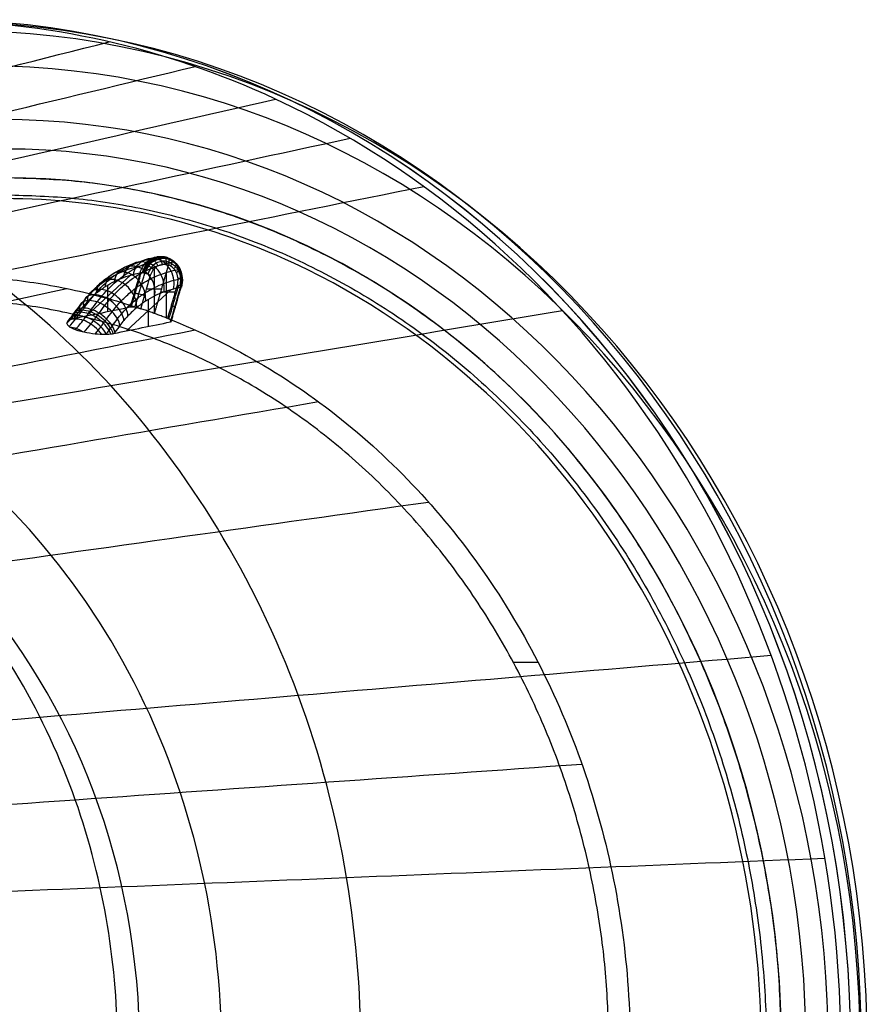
# Model space of a CAD drawing. Header units: millimetres. Extents: x 2083 to 2554, y -1671 to -6.
# Tile 256 of 256: x 2500 to 2554, y -69 to -6. Entities that reach past the tile are written whole.
import ezdxf

# ---------------------------------------------------------------- set-up
doc = ezdxf.new("R2010")
doc.units = ezdxf.units.MM
doc.header["$MEASUREMENT"] = 0
for name, color, linetype, true_color in [('Default', 7, 'Continuous', 0x000000), ('Inner Shade', 7, 'Continuous', 0x000000), ('Shade', 7, 'Continuous', 0x000000)]:
    doc.layers.add(name, color=color, linetype=linetype, true_color=true_color)

# ---------------------------------------------------------------- blocks, each defined once
blk = doc.blocks.new('BREP_1-415')
at = {"layer": 'Default'}
for p, q in [((2508.561, -24.804, 1564.03), (2508.561, -22.009, 1564.03)), ((2509.304, -25.152, 1564.408), (2509.304, -22.237, 1564.408)), ((2504.243, -25.04, 1568.862), (2507.039, -22.443, 1565.234)), ((2505.611, -24.761, 1566.377), (2505.611, -23.061, 1567.593)), ((2506.785, -25.967, 1570.158), (2509.58, -23.37, 1566.53)), ((2508.059, -23.298, 1563.774), (2508.997, -23.298, 1564.252)), ((2508.941, -23.493, 1564.223), (2509.88, -23.493, 1564.701)), ((2508.153, -23.989, 1568.889), (2508.153, -25.688, 1567.673)), ((2531.246, -46.92, 1575.588), (2532.809, -46.92, 1576.385))]:
    blk.add_line(p, q, dxfattribs=at)
at = {"layer": 'Default', "extrusion": (-0.45399, 7.68117e-13, 0.891007)}
blk.add_arc((71.367, 2930.07, 309.063), 41.772, 90, 270, dxfattribs=at)
at = {"layer": 'Default'}
for points, knots in [([(2503.016, -25.491, 1571.965), (2503.075, -25.42, 1571.9), (2503.19, -25.278, 1571.776), (2503.362, -25.057, 1571.596), (2503.507, -24.865, 1571.449), (2503.627, -24.704, 1571.329), (2503.8, -24.468, 1571.158), (2504.043, -24.141, 1570.916), (2504.36, -23.748, 1570.574), (2504.774, -23.283, 1570.095), (2505.306, -22.786, 1569.407), (2505.94, -22.327, 1568.491), (2506.558, -21.981, 1567.525), (2507.187, -21.714, 1566.482), (2507.767, -21.534, 1565.472), (2508.142, -21.45, 1564.796), (2508.304, -21.419, 1564.501)], [2.002168, 2.002168, 2.002168, 2.002168, 2.382028, 2.735145, 3.088262, 3.285348, 3.482435, 4.11083, 4.591875, 5.07292, 6.126258, 7.179596, 8.302774, 9.425952, 10.687189, 11.663723, 11.663723, 11.663723, 11.663723]), ([(2503.165, -25.699, 1572.702), (2503.297, -25.555, 1572.546), (2503.494, -25.319, 1572.327), (2503.751, -24.989, 1572.059), (2503.893, -24.802, 1571.915), (2504.01, -24.644, 1571.798), (2504.183, -24.409, 1571.627), (2504.431, -24.073, 1571.379), (2504.762, -23.664, 1571.023), (2505.195, -23.178, 1570.522), (2505.749, -22.66, 1569.805), (2506.404, -22.186, 1568.858), (2507.038, -21.832, 1567.868), (2507.68, -21.559, 1566.804), (2508.273, -21.375, 1565.772), (2508.656, -21.29, 1565.081), (2508.823, -21.258, 1564.776)], [1.422684, 1.422684, 1.422684, 1.422684, 2.382028, 2.735145, 3.088262, 3.285348, 3.482435, 4.11083, 4.591875, 5.07292, 6.126258, 7.179596, 8.302774, 9.425952, 10.687189, 11.685563, 11.685563, 11.685563, 11.685563]), ([(2503.538, -25.884, 1573.116), (2503.705, -25.712, 1572.911), (2503.903, -25.476, 1572.692), (2504.303, -24.966, 1572.272), (2504.5, -24.692, 1572.082), (2505.001, -24.024, 1571.576), (2505.29, -23.669, 1571.264), (2505.86, -23.071, 1570.573), (2506.143, -22.819, 1570.197), (2506.959, -22.191, 1569.045), (2507.464, -21.926, 1568.244), (2508.423, -21.535, 1566.641), (2508.878, -21.411, 1565.836), (2509.319, -21.328, 1565.03)], [0, 0, 0, 0, 0.125, 0.125, 0.25, 0.25, 0.375, 0.375, 0.5, 0.5, 0.75, 0.75, 1, 1, 1, 1]), ([(2504.1, -26.04, 1573.179), (2504.233, -25.896, 1573.023), (2504.43, -25.66, 1572.804), (2504.687, -25.331, 1572.536), (2504.829, -25.143, 1572.392), (2504.946, -24.985, 1572.275), (2505.119, -24.75, 1572.104), (2505.367, -24.415, 1571.856), (2505.698, -24.005, 1571.5), (2506.131, -23.519, 1570.999), (2506.685, -23.001, 1570.282), (2507.34, -22.527, 1569.335), (2507.974, -22.173, 1568.345), (2508.615, -21.9, 1567.281), (2509.208, -21.716, 1566.249), (2509.591, -21.631, 1565.558), (2509.759, -21.599, 1565.253)], [1.422625, 1.422625, 1.422625, 1.422625, 2.382028, 2.735145, 3.088262, 3.285348, 3.482435, 4.11083, 4.591875, 5.07292, 6.126258, 7.179596, 8.302774, 9.425952, 10.68719, 11.685551, 11.685551, 11.685551, 11.685551]), ([(2506.594, -22.59, 1566.001), (2506.626, -22.425, 1566.056), (2506.75, -22.089, 1566.203), (2507.138, -21.697, 1566.517), (2507.652, -21.542, 1566.855), (2507.988, -21.6, 1567.04), (2508.137, -21.655, 1567.116)], [-0.000029, -0.000029, -0.000029, -0.000029, 0.589047, 1.178096, 1.767145, 2.356307, 2.356307, 2.356307, 2.356307]), ([(2507.216, -22.394, 1564.921), (2507.253, -22.227, 1564.967), (2507.389, -21.887, 1565.093), (2507.793, -21.49, 1565.38), (2508.318, -21.332, 1565.699), (2508.655, -21.389, 1565.881), (2508.805, -21.444, 1565.957)], [-0.000011, -0.000011, -0.000011, -0.000011, 0.589047, 1.178096, 1.767145, 2.356244, 2.356244, 2.356244, 2.356244]), ([(2507.656, -22.294, 1564.129), (2507.758, -21.92, 1564.196), (2507.996, -21.599, 1564.331), (2508.458, -21.33, 1564.581), (2508.628, -21.275, 1564.671), (2508.975, -21.244, 1564.854), (2509.152, -21.268, 1564.945), (2509.319, -21.328, 1565.03)], [0, 0, 0, 0, 0.5, 0.5, 0.75, 0.75, 1, 1, 1, 1]), ([(2509.403, -21.348, 1564.852), (2509.331, -21.322, 1564.816), (2509.134, -21.27, 1564.715), (2508.793, -21.272, 1564.538), (2508.379, -21.421, 1564.32), (2507.991, -21.762, 1564.11), (2507.821, -22.112, 1564.013), (2507.769, -22.304, 1563.981)], [0, 0, 0, 0, 0.172029, 0.458479, 0.770005, 1.158989, 1.573872, 1.573872, 1.573872, 1.573872]), ([(2509.436, -21.388, 1564.759), (2509.366, -21.363, 1564.723), (2509.174, -21.313, 1564.625), (2508.844, -21.316, 1564.454), (2508.441, -21.46, 1564.243), (2508.064, -21.793, 1564.043), (2507.899, -22.132, 1563.951), (2507.849, -22.319, 1563.921)], [0, 0, 0, 0, 0.172029, 0.458479, 0.770005, 1.158989, 1.573872, 1.573872, 1.573872, 1.573872]), ([(2507.92, -21.759, 1564.286), (2507.946, -21.757, 1564.232), (2507.999, -21.766, 1564.149), (2508.096, -21.806, 1564.057), (2508.206, -21.864, 1563.986), (2508.352, -21.964, 1563.948), (2508.449, -22.051, 1563.973), (2508.49, -22.091, 1563.993)], [-0.00001, -0.00001, -0.00001, -0.00001, 0.249937, 0.374948, 0.499958, 0.749979, 1.001268, 1.001268, 1.001268, 1.001268]), ([(2509.458, -21.45, 1564.67), (2509.391, -21.426, 1564.636), (2509.209, -21.378, 1564.543), (2508.893, -21.38, 1564.38), (2508.507, -21.519, 1564.18), (2508.147, -21.836, 1563.991), (2507.989, -22.16, 1563.905), (2507.94, -22.339, 1563.878)], [0, 0, 0, 0, 0.172029, 0.458479, 0.770005, 1.158989, 1.573873, 1.573873, 1.573873, 1.573873]), ([(2509.466, -21.618, 1564.535), (2509.408, -21.596, 1564.505), (2509.249, -21.555, 1564.424), (2508.973, -21.557, 1564.283), (2508.636, -21.677, 1564.11), (2508.319, -21.952, 1563.947), (2508.178, -22.235, 1563.874), (2508.135, -22.391, 1563.852)], [0, 0, 0, 0, 0.172029, 0.458479, 0.770005, 1.158989, 1.573873, 1.573873, 1.573873, 1.573873]), ([(2509.136, -23.517, 1567.296), (2509.169, -23.352, 1567.351), (2509.183, -22.976, 1567.443), (2508.989, -22.372, 1567.461), (2508.599, -21.887, 1567.337), (2508.287, -21.709, 1567.192), (2508.137, -21.655, 1567.116)], [-0.000032, -0.000032, -0.000032, -0.000032, 0.589047, 1.178096, 1.767145, 2.356082, 2.356082, 2.356082, 2.356082]), ([(2508.324, -21.408, 1564.508), (2508.35, -21.405, 1564.453), (2508.399, -21.414, 1564.366), (2508.481, -21.467, 1564.262), (2508.569, -21.545, 1564.176), (2508.676, -21.682, 1564.114), (2508.739, -21.801, 1564.12), (2508.763, -21.856, 1564.132)], [0.000014, 0.000014, 0.000014, 0.000014, 0.249937, 0.374948, 0.499958, 0.749979, 1.000066, 1.000066, 1.000066, 1.000066]), ([(2508.716, -21.271, 1564.717), (2508.743, -21.266, 1564.663), (2508.79, -21.274, 1564.573), (2508.858, -21.332, 1564.459), (2508.923, -21.418, 1564.359), (2508.991, -21.571, 1564.275), (2509.019, -21.703, 1564.263), (2509.027, -21.764, 1564.267)], [0.000032, 0.000032, 0.000032, 0.000032, 0.249937, 0.374948, 0.499958, 0.749979, 1.00125, 1.00125, 1.00125, 1.00125]), ([(2509.758, -23.321, 1566.217), (2509.796, -23.154, 1566.262), (2509.822, -22.775, 1566.333), (2509.644, -22.166, 1566.323), (2509.265, -21.677, 1566.182), (2508.955, -21.498, 1566.033), (2508.805, -21.444, 1565.957)], [-0.000036, -0.000036, -0.000036, -0.000036, 0.589047, 1.178096, 1.767145, 2.356145, 2.356145, 2.356145, 2.356145]), ([(2509.096, -21.27, 1564.916), (2509.124, -21.264, 1564.861), (2509.169, -21.272, 1564.77), (2509.223, -21.329, 1564.648), (2509.266, -21.415, 1564.535), (2509.295, -21.569, 1564.43), (2509.289, -21.703, 1564.4), (2509.281, -21.764, 1564.397)], [0.000049, 0.000049, 0.000049, 0.000049, 0.249937, 0.374948, 0.499958, 0.749979, 1.001598, 1.001598, 1.001598, 1.001598]), ([(2509.319, -21.328, 1565.03), (2509.349, -21.323, 1564.976), (2509.393, -21.33, 1564.884), (2509.437, -21.385, 1564.758), (2509.468, -21.468, 1564.638), (2509.474, -21.615, 1564.521), (2509.448, -21.743, 1564.481), (2509.431, -21.802, 1564.473)], [-1, -1, -1, -1, -0.750108, -0.62509, -0.500072, -0.250036, 0, 0, 0, 0]), ([(2509.319, -21.328, 1565.03), (2509.486, -21.389, 1565.115), (2509.642, -21.487, 1565.193), (2509.911, -21.743, 1565.325), (2510.023, -21.901, 1565.378), (2510.185, -22.251, 1565.451), (2510.235, -22.444, 1565.471), (2510.268, -22.836, 1565.475), (2510.249, -23.034, 1565.458), (2510.198, -23.221, 1565.425)], [0, 0, 0, 0, 0.25, 0.25, 0.5, 0.5, 0.75, 0.75, 1, 1, 1, 1]), ([(2509.403, -21.348, 1564.852), (2509.475, -21.374, 1564.889), (2509.661, -21.463, 1564.983), (2509.938, -21.69, 1565.121), (2510.201, -22.085, 1565.248), (2510.345, -22.62, 1565.309), (2510.307, -23.018, 1565.279), (2510.252, -23.21, 1565.246)], [0, 0, 0, 0, 0.172029, 0.458479, 0.770005, 1.158989, 1.573894, 1.573894, 1.573894, 1.573894]), ([(2509.436, -21.388, 1564.759), (2509.505, -21.414, 1564.794), (2509.686, -21.5, 1564.886), (2509.955, -21.721, 1565.02), (2510.209, -22.105, 1565.144), (2510.346, -22.625, 1565.205), (2510.308, -23.01, 1565.178), (2510.253, -23.196, 1565.146)], [0, 0, 0, 0, 0.172029, 0.458479, 0.770005, 1.158989, 1.57389, 1.57389, 1.57389, 1.57389]), ([(2509.458, -21.45, 1564.67), (2509.525, -21.474, 1564.704), (2509.698, -21.556, 1564.792), (2509.953, -21.767, 1564.921), (2510.195, -22.134, 1565.04), (2510.325, -22.631, 1565.101), (2510.287, -22.999, 1565.076), (2510.234, -23.175, 1565.047)], [0, 0, 0, 0, 0.172029, 0.458479, 0.770005, 1.158989, 1.573887, 1.573887, 1.573887, 1.573887]), ([(2509.466, -21.618, 1564.535), (2509.524, -21.639, 1564.564), (2509.675, -21.71, 1564.641), (2509.897, -21.894, 1564.754), (2510.108, -22.213, 1564.86), (2510.221, -22.646, 1564.916), (2510.187, -22.968, 1564.898), (2510.141, -23.123, 1564.874)], [0, 0, 0, 0, 0.172029, 0.458479, 0.770005, 1.158989, 1.57388, 1.57388, 1.57388, 1.57388]), ([(2509.531, -21.429, 1565.137), (2509.561, -21.424, 1565.084), (2509.604, -21.431, 1564.991), (2509.64, -21.482, 1564.861), (2509.659, -21.558, 1564.735), (2509.643, -21.696, 1564.607), (2509.597, -21.815, 1564.557), (2509.571, -21.87, 1564.544)], [0.000039, 0.000039, 0.000039, 0.000039, 0.249937, 0.374948, 0.499958, 0.749979, 1.001551, 1.001551, 1.001551, 1.001551]), ([(2509.841, -21.681, 1565.291), (2509.872, -21.677, 1565.238), (2509.913, -21.684, 1565.145), (2509.936, -21.725, 1565.009), (2509.936, -21.787, 1564.875), (2509.888, -21.898, 1564.732), (2509.815, -21.994, 1564.668), (2509.777, -22.038, 1564.649)], [0.000006, 0.000006, 0.000006, 0.000006, 0.249937, 0.374948, 0.499958, 0.749979, 1.001217, 1.001217, 1.001217, 1.001217]), ([(2503.125, -25.318, 1571.1), (2503.131, -25.31, 1571.094), (2503.196, -25.226, 1571.028), (2503.293, -25.098, 1570.929), (2503.417, -24.931, 1570.805), (2503.59, -24.695, 1570.634), (2503.824, -24.381, 1570.401), (2504.121, -24.012, 1570.08), (2504.507, -23.579, 1569.634), (2505.003, -23.115, 1568.991), (2505.606, -22.678, 1568.122), (2506.2, -22.346, 1567.193), (2506.811, -22.086, 1566.181), (2507.372, -21.911, 1565.204), (2507.735, -21.83, 1564.551), (2507.889, -21.8, 1564.27)], [2.698173, 2.698173, 2.698173, 2.698173, 2.735145, 3.088262, 3.285348, 3.482435, 4.11083, 4.591875, 5.07292, 6.126258, 7.179596, 8.302774, 9.425952, 10.687189, 11.633144, 11.633144, 11.633144, 11.633144]), ([(2503.448, -25.201, 1570.307), (2503.468, -25.175, 1570.287), (2503.594, -25.002, 1570.162), (2503.804, -24.72, 1569.953), (2504.08, -24.378, 1569.656), (2504.434, -23.981, 1569.245), (2504.893, -23.551, 1568.651), (2505.461, -23.139, 1567.832), (2506.029, -22.82, 1566.944), (2506.619, -22.569, 1565.966), (2507.161, -22.401, 1565.024), (2507.51, -22.322, 1564.395), (2507.656, -22.294, 1564.129)], [-1, -1, -1, -1, -0.985885, -0.909553, -0.85112, -0.792687, -0.664736, -0.536785, -0.400351, -0.263917, -0.110712, 0, 0, 0, 0]), ([(2504.814, -26.147, 1572.881), (2504.873, -26.075, 1572.816), (2504.988, -25.933, 1572.692), (2505.16, -25.712, 1572.512), (2505.305, -25.521, 1572.365), (2505.425, -25.359, 1572.245), (2505.598, -25.124, 1572.074), (2505.84, -24.797, 1571.832), (2506.158, -24.403, 1571.49), (2506.572, -23.939, 1571.011), (2507.103, -23.442, 1570.323), (2507.737, -22.983, 1569.407), (2508.356, -22.637, 1568.441), (2508.985, -22.37, 1567.397), (2509.565, -22.189, 1566.388), (2509.94, -22.106, 1565.712), (2510.101, -22.075, 1565.417)], [2.002289, 2.002289, 2.002289, 2.002289, 2.382028, 2.735145, 3.088262, 3.285348, 3.482435, 4.11083, 4.591875, 5.07292, 6.126258, 7.179596, 8.302774, 9.425952, 10.68719, 11.663691, 11.663691, 11.663691, 11.663691]), ([(2505.447, -23.164, 1567.842), (2505.464, -23.006, 1567.921), (2505.555, -22.687, 1568.12), (2505.898, -22.318, 1568.507), (2506.383, -22.178, 1568.891), (2506.713, -22.239, 1569.084), (2506.863, -22.293, 1569.161)], [-0.000061, -0.000061, -0.000061, -0.000061, 0.589047, 1.178096, 1.767145, 2.356417, 2.356417, 2.356417, 2.356417]), ([(2506.027, -22.834, 1566.939), (2506.053, -22.672, 1567.004), (2506.163, -22.342, 1567.174), (2506.531, -21.959, 1567.521), (2507.033, -21.808, 1567.879), (2507.366, -21.868, 1568.067), (2507.516, -21.922, 1568.144)], [-0.000045, -0.000045, -0.000045, -0.000045, 0.589047, 1.178096, 1.767145, 2.356362, 2.356362, 2.356362, 2.356362]), ([(2507.989, -24.091, 1569.137), (2508.006, -23.933, 1569.216), (2507.989, -23.574, 1569.36), (2507.749, -22.993, 1569.45), (2507.33, -22.523, 1569.373), (2507.012, -22.348, 1569.237), (2506.863, -22.293, 1569.161)], [-0.000025, -0.000025, -0.000025, -0.000025, 0.589047, 1.178096, 1.767145, 2.355972, 2.355972, 2.355972, 2.355972]), ([(2508.569, -23.762, 1568.234), (2508.595, -23.599, 1568.3), (2508.596, -23.229, 1568.414), (2508.383, -22.634, 1568.464), (2507.98, -22.154, 1568.361), (2507.666, -21.977, 1568.22), (2507.516, -21.922, 1568.144)], [-0.000029, -0.000029, -0.000029, -0.000029, 0.589047, 1.178096, 1.767145, 2.356027, 2.356027, 2.356027, 2.356027]), ([(2508.304, -22.447, 1563.9), (2508.2, -22.41, 1563.852), (2508.065, -22.368, 1563.833), (2507.818, -22.31, 1563.921), (2507.711, -22.293, 1564.021), (2507.656, -22.294, 1564.129)], [-1, -1, -1, -1, -0.5, -0.5, 0, 0, 0, 0]), ([(2510.093, -22.054, 1565.41), (2510.124, -22.052, 1565.357), (2510.161, -22.057, 1565.264), (2510.174, -22.084, 1565.125), (2510.158, -22.124, 1564.986), (2510.085, -22.196, 1564.831), (2509.99, -22.258, 1564.758), (2509.942, -22.286, 1564.733)], [-0.000031, -0.000031, -0.000031, -0.000031, 0.249937, 0.374948, 0.499958, 0.749979, 1.000066, 1.000066, 1.000066, 1.000066]), ([(2504.893, -23.571, 1568.639), (2504.899, -23.422, 1568.733), (2504.966, -23.12, 1568.966), (2505.275, -22.776, 1569.401), (2505.739, -22.651, 1569.816), (2506.065, -22.715, 1570.015), (2506.215, -22.77, 1570.092)], [-0.000077, -0.000077, -0.000077, -0.000077, 0.589047, 1.178096, 1.767145, 2.356469, 2.356469, 2.356469, 2.356469]), ([(2505.489, -26.18, 1572.304), (2505.495, -26.172, 1572.298), (2505.56, -26.088, 1572.232), (2505.657, -25.96, 1572.133), (2505.78, -25.793, 1572.01), (2505.954, -25.557, 1571.838), (2506.187, -25.243, 1571.605), (2506.485, -24.874, 1571.285), (2506.87, -24.441, 1570.839), (2507.367, -23.977, 1570.196), (2507.969, -23.54, 1569.326), (2508.564, -23.208, 1568.398), (2509.174, -22.948, 1567.385), (2509.736, -22.773, 1566.408), (2510.098, -22.692, 1565.755), (2510.252, -22.662, 1565.474)], [2.69897, 2.69897, 2.69897, 2.69897, 2.735145, 3.088262, 3.285348, 3.482435, 4.11083, 4.591875, 5.07292, 6.126258, 7.179596, 8.302774, 9.425952, 10.68719, 11.633091, 11.633091, 11.633091, 11.633091]), ([(2507.435, -24.498, 1569.934), (2507.441, -24.349, 1570.029), (2507.399, -24.007, 1570.206), (2507.126, -23.451, 1570.344), (2506.686, -22.997, 1570.298), (2506.365, -22.825, 1570.168), (2506.215, -22.77, 1570.092)], [-0.000022, -0.000022, -0.000022, -0.000022, 0.589047, 1.178096, 1.767145, 2.35592, 2.35592, 2.35592, 2.35592]), ([(2510.248, -22.608, 1565.472), (2510.278, -22.608, 1565.42), (2510.311, -22.609, 1565.327), (2510.314, -22.615, 1565.187), (2510.288, -22.623, 1565.047), (2510.2, -22.638, 1564.89), (2510.094, -22.651, 1564.811), (2510.041, -22.656, 1564.784)], [-0.000077, -0.000077, -0.000077, -0.000077, 0.249937, 0.374948, 0.499958, 0.749979, 0.999938, 0.999938, 0.999938, 0.999938]), ([(2504.081, -24.383, 1569.651), (2504.065, -24.255, 1569.773), (2504.087, -23.999, 1570.062), (2504.332, -23.719, 1570.577), (2504.755, -23.636, 1571.043), (2505.073, -23.708, 1571.252), (2505.223, -23.762, 1571.328)], [-0.000099, -0.000099, -0.000099, -0.000099, 0.589047, 1.178096, 1.767145, 2.356545, 2.356545, 2.356545, 2.356545]), ([(2504.334, -24.098, 1569.358), (2504.326, -23.963, 1569.471), (2504.362, -23.69, 1569.743), (2504.628, -23.387, 1570.233), (2505.065, -23.288, 1570.684), (2505.385, -23.357, 1570.89), (2505.535, -23.412, 1570.966)], [-0.000092, -0.000092, -0.000092, -0.000092, 0.589047, 1.178096, 1.767145, 2.356522, 2.356522, 2.356522, 2.356522]), ([(2506.876, -25.025, 1570.653), (2506.868, -24.89, 1570.766), (2506.796, -24.577, 1570.983), (2506.48, -24.062, 1571.177), (2506.011, -23.634, 1571.166), (2505.685, -23.466, 1571.042), (2505.535, -23.412, 1570.966)], [-0.000019, -0.000019, -0.000019, -0.000019, 0.589047, 1.178096, 1.767145, 2.355868, 2.355868, 2.355868, 2.355868]), ([(2510.198, -23.221, 1565.425), (2510.053, -23.249, 1565.69), (2509.703, -23.328, 1566.32), (2509.162, -23.496, 1567.261), (2508.571, -23.747, 1568.24), (2508.003, -24.066, 1569.127), (2507.435, -24.478, 1569.946), (2506.976, -24.907, 1570.54), (2506.621, -25.305, 1570.95), (2506.345, -25.647, 1571.248), (2506.136, -25.929, 1571.457), (2506.009, -26.101, 1571.582), (2505.989, -26.128, 1571.602)], [-1, -1, -1, -1, -0.8892931, -0.7360855, -0.5996485, -0.4632116, -0.3352583, -0.207305, -0.1488706, -0.0904361, -0.0141023, -0.0000076, -0.0000076, -0.0000076, -0.0000076]), ([(2507.284, -23.574, 1563.94), (2507.301, -23.574, 1563.908), (2507.368, -23.578, 1563.806), (2507.599, -23.62, 1563.632), (2507.829, -23.691, 1563.664), (2507.933, -23.728, 1563.713)], [0.1425179, 0.1425179, 0.1425179, 0.1425179, 0.25, 0.5, 0.8601944, 0.8601944, 0.8601944, 0.8601944]), ([(2510.198, -23.221, 1565.425), (2510.253, -23.221, 1565.317), (2510.272, -23.205, 1565.175), (2510.197, -23.146, 1564.92), (2510.103, -23.103, 1564.815), (2510.003, -23.067, 1564.764)], [-1, -1, -1, -1, -0.5, -0.5, 0, 0, 0, 0]), ([(2503.83, -24.692, 1569.922), (2503.809, -24.571, 1570.05), (2503.817, -24.331, 1570.353), (2504.044, -24.074, 1570.887), (2504.455, -24.005, 1571.366), (2504.771, -24.08, 1571.577), (2504.921, -24.134, 1571.654)], [-0.000105, -0.000105, -0.000105, -0.000105, 0.589047, 1.178096, 1.767145, 2.356569, 2.356569, 2.356569, 2.356569]), ([(2506.372, -25.619, 1571.217), (2506.351, -25.498, 1571.345), (2506.251, -25.219, 1571.593), (2505.896, -24.749, 1571.831), (2505.402, -24.351, 1571.849), (2505.071, -24.189, 1571.73), (2504.921, -24.134, 1571.654)], [-0.000016, -0.000016, -0.000016, -0.000016, 0.589047, 1.178096, 1.767145, 2.35582, 2.35582, 2.35582, 2.35582]), ([(2506.623, -25.31, 1570.947), (2506.608, -25.182, 1571.068), (2506.52, -24.886, 1571.302), (2506.183, -24.394, 1571.52), (2505.702, -23.981, 1571.525), (2505.373, -23.817, 1571.404), (2505.223, -23.762, 1571.328)], [-0.000017, -0.000017, -0.000017, -0.000017, 0.589047, 1.178096, 1.767145, 2.355844, 2.355844, 2.355844, 2.355844]), ([(2503.289, -25.243, 1570.632), (2503.289, -25.18, 1570.717), (2503.315, -25.01, 1570.969), (2503.501, -24.801, 1571.434), (2503.906, -24.739, 1571.919), (2504.221, -24.815, 1572.131), (2504.371, -24.87, 1572.207)], [0.256007, 0.256007, 0.256007, 0.256007, 0.589047, 1.178096, 1.767145, 2.35662, 2.35662, 2.35662, 2.35662]), ([(2503.398, -25.213, 1570.401), (2503.382, -25.113, 1570.521), (2503.391, -24.903, 1570.816), (2503.597, -24.672, 1571.338), (2504, -24.613, 1571.825), (2504.315, -24.689, 1572.038), (2504.465, -24.744, 1572.114)], [0.076839, 0.076839, 0.076839, 0.076839, 0.589047, 1.178096, 1.767145, 2.35661, 2.35661, 2.35661, 2.35661]), ([(2503.507, -25.121, 1570.248), (2503.482, -25.006, 1570.38), (2503.482, -24.777, 1570.693), (2503.696, -24.536, 1571.239), (2504.1, -24.478, 1571.726), (2504.414, -24.554, 1571.939), (2504.564, -24.609, 1572.015)], [-0.000114, -0.000114, -0.000114, -0.000114, 0.589047, 1.178096, 1.767145, 2.3566, 2.3566, 2.3566, 2.3566]), ([(2505.799, -26.158, 1571.912), (2505.771, -26.084, 1571.982), (2505.664, -25.867, 1572.166), (2505.352, -25.476, 1572.377), (2504.853, -25.085, 1572.401), (2504.521, -24.925, 1572.284), (2504.371, -24.87, 1572.207)], [0.256655, 0.256655, 0.256655, 0.256655, 0.589047, 1.178096, 1.767145, 2.355769, 2.355769, 2.355769, 2.355769]), ([(2505.937, -26.138, 1571.695), (2505.909, -26.034, 1571.809), (2505.799, -25.781, 1572.043), (2505.448, -25.347, 1572.282), (2504.947, -24.958, 1572.307), (2504.614, -24.799, 1572.19), (2504.465, -24.744, 1572.114)], [0.077235, 0.077235, 0.077235, 0.077235, 0.589047, 1.178096, 1.767145, 2.355779, 2.355779, 2.355779, 2.355779]), ([(2506.049, -26.048, 1571.544), (2506.024, -25.933, 1571.676), (2505.915, -25.665, 1571.933), (2505.548, -25.211, 1572.183), (2505.047, -24.823, 1572.209), (2504.714, -24.664, 1572.092), (2504.564, -24.609, 1572.015)], [-0.000014, -0.000014, -0.000014, -0.000014, 0.589047, 1.178096, 1.767145, 2.355789, 2.355789, 2.355789, 2.355789]), ([(2509.63, -24.356, 1564.574), (2509.657, -24.366, 1564.588), (2509.755, -24.404, 1564.651), (2509.892, -24.472, 1564.847), (2509.884, -24.506, 1565.092), (2509.841, -24.51, 1565.206), (2509.826, -24.51, 1565.235)], [0.1547773, 0.1547773, 0.1547773, 0.1547773, 0.25, 0.5, 0.75, 0.8440185, 0.8440185, 0.8440185, 0.8440185]), ([(2503.448, -25.201, 1570.307), (2503.197, -25.252, 1570.762), (2503.034, -25.336, 1571.283), (2503.007, -25.508, 1572.049), (2503.029, -25.571, 1572.301), (2503.18, -25.719, 1572.783), (2503.31, -25.801, 1573), (2503.538, -25.884, 1573.116)], [-1, -1, -1, -1, -0.48923, -0.48923, -0.238654, -0.238654, 0, 0, 0, 0]), ([(2503.045, -25.39, 1571.489), (2503.085, -25.342, 1571.584), (2503.226, -25.228, 1571.852), (2503.578, -25.167, 1572.257), (2503.895, -25.24, 1572.468), (2504.045, -25.295, 1572.544)], [0.851974, 0.851974, 0.851974, 0.851974, 1.178096, 1.767145, 2.356654, 2.356654, 2.356654, 2.356654]), ([(2503.138, -25.31, 1571.056), (2503.14, -25.305, 1571.064), (2503.179, -25.197, 1571.238), (2503.332, -25.024, 1571.606), (2503.741, -24.958, 1572.087), (2504.057, -25.033, 1572.298), (2504.207, -25.088, 1572.375)], [0.55819, 0.55819, 0.55819, 0.55819, 0.589047, 1.178096, 1.767145, 2.356637, 2.356637, 2.356637, 2.356637]), ([(2505.202, -26.176, 1572.589), (2505.14, -26.092, 1572.631), (2504.942, -25.854, 1572.727), (2504.525, -25.512, 1572.739), (2504.194, -25.35, 1572.62), (2504.045, -25.295, 1572.544)], [0.852408, 0.852408, 0.852408, 0.852408, 1.178096, 1.767145, 2.355735, 2.355735, 2.355735, 2.355735]), ([(2505.52, -26.179, 1572.27), (2505.516, -26.171, 1572.275), (2505.428, -26.018, 1572.385), (2505.183, -25.699, 1572.549), (2504.688, -25.303, 1572.569), (2504.356, -25.142, 1572.451), (2504.207, -25.088, 1572.375)], [0.558871, 0.558871, 0.558871, 0.558871, 0.589047, 1.178096, 1.767145, 2.355752, 2.355752, 2.355752, 2.355752]), ([(2503.538, -25.884, 1573.116), (2503.767, -25.968, 1573.232), (2504.025, -26.027, 1573.213), (2504.522, -26.115, 1573.06), (2504.75, -26.143, 1572.935), (2505.389, -26.194, 1572.481), (2505.737, -26.179, 1572.058), (2505.989, -26.128, 1571.602)], [-1, -1, -1, -1, -0.762143, -0.762143, -0.512485, -0.512485, 0, 0, 0, 0]), ([(2506.221, -71.367, 1629.496), (2506.22, -66.325, 1629.496), (2504.594, -55.435, 1628.667), (2497.318, -42.774, 1624.96), (2489.09, -35.303, 1620.768), (2482.185, -31.319, 1617.25), (2476.219, -29.428, 1614.209), (2471.521, -28.714, 1611.816), (2468.117, -28.546, 1610.081), (2464.713, -28.714, 1608.347), (2460.015, -29.428, 1605.953), (2454.049, -31.319, 1602.913), (2447.144, -35.303, 1599.395), (2438.916, -42.774, 1595.203), (2431.64, -55.435, 1591.495), (2430.014, -66.325, 1590.667), (2430.013, -71.367, 1590.667)], [1.739034, 1.739034, 1.739034, 1.739034, 21.181862, 40.62469, 50.346104, 60.067518, 69.788932, 74.649639, 79.510346, 84.371053, 89.23176, 98.953174, 108.674588, 118.396002, 137.83883, 157.281658, 157.281658, 157.281658, 157.281658])]:
    blk.add_open_spline(points, degree=3, knots=knots, dxfattribs=at)
for points, degree in [([(2508.304, -22.447, 1563.9), (2508.344, -22.318, 1563.92), (2508.457, -22.093, 1563.978), (2508.739, -21.839, 1564.121), (2509.087, -21.73, 1564.298), (2509.314, -21.761, 1564.413), (2509.431, -21.802, 1564.473)], 3), ([(2507.023, -24.473, 1563.807), (2507.339, -23.383, 1563.968), (2507.656, -22.294, 1564.129)], 2), ([(2507.088, -24.466, 1563.717), (2507.402, -23.382, 1563.877), (2507.716, -22.297, 1564.037)], 2), ([(2507.32, -24.481, 1563.562), (2507.63, -23.41, 1563.72), (2507.94, -22.339, 1563.878)], 2), ([(2509.431, -21.802, 1564.473), (2508.987, -23.334, 1564.247), (2508.544, -24.866, 1564.021)], 2), ([(2510.003, -23.067, 1564.764), (2510.039, -22.935, 1564.782), (2510.065, -22.679, 1564.796), (2509.97, -22.287, 1564.748), (2509.745, -21.97, 1564.633), (2509.546, -21.845, 1564.531), (2509.431, -21.802, 1564.473)], 3), ([(2495.081, -22.473, 1557.161), (2496.507, -22.473, 1557.888), (2499.343, -22.629, 1559.333), (2503.572, -23.331, 1561.488), (2506.327, -24.103, 1562.892), (2507.692, -24.566, 1563.588)], 3), ([(2507.692, -24.566, 1563.588), (2507.896, -23.86, 1563.692), (2508.1, -23.154, 1563.796), (2508.304, -22.447, 1563.9)], 3), ([(2447.092, -35.343, 1666.029), (2465.731, -31.325, 1631.086), (2484.37, -27.307, 1596.143), (2503.008, -23.289, 1561.2)], 3), ([(2509.39, -25.185, 1564.452), (2509.697, -24.126, 1564.608), (2510.003, -23.067, 1564.764)], 2), ([(2509.469, -25.22, 1564.504), (2509.776, -24.159, 1564.66), (2510.083, -23.098, 1564.817)], 2), ([(2509.567, -25.401, 1565.103), (2509.778, -24.674, 1565.211), (2509.988, -23.947, 1565.318), (2510.198, -23.221, 1565.425)], 3), ([(2509.607, -25.387, 1565.011), (2509.921, -24.302, 1565.171), (2510.235, -23.218, 1565.332)], 2), ([(2509.615, -25.318, 1564.732), (2509.925, -24.247, 1564.89), (2510.235, -23.176, 1565.048)], 2), ([(2507.023, -24.473, 1563.807), (2505.831, -24.716, 1565.974), (2504.64, -24.959, 1568.14), (2503.448, -25.201, 1570.307)], 3), ([(2507.692, -24.566, 1563.588), (2507.463, -24.489, 1563.471), (2507.156, -24.446, 1563.564), (2507.023, -24.473, 1563.807)], 3), ([(2508.544, -24.866, 1564.021), (2508.449, -24.831, 1563.973), (2508.26, -24.763, 1563.877), (2507.976, -24.664, 1563.732), (2507.787, -24.598, 1563.636), (2507.692, -24.566, 1563.588)], 3), ([(2509.39, -25.185, 1564.452), (2509.296, -25.149, 1564.404), (2509.108, -25.076, 1564.308), (2508.826, -24.97, 1564.165), (2508.638, -24.9, 1564.069), (2508.544, -24.866, 1564.021)], 3), ([(2505.989, -26.128, 1571.602), (2507.182, -25.885, 1569.436), (2508.375, -25.643, 1567.27), (2509.567, -25.401, 1565.103)], 3), ([(2509.567, -25.401, 1565.103), (2509.701, -25.373, 1564.861), (2509.62, -25.275, 1564.57), (2509.39, -25.185, 1564.452)], 3), ([(2509.39, -25.185, 1564.452), (2511.493, -26.006, 1565.524), (2515.532, -27.983, 1567.582), (2521.157, -31.963, 1570.448), (2526.166, -36.843, 1573), (2530.461, -42.517, 1575.189), (2533.942, -48.855, 1576.962), (2536.529, -55.71, 1578.281), (2538.164, -62.943, 1579.114), (2538.591, -67.866, 1579.331), (2538.636, -70.365, 1579.355)], 3), ([(2453.168, -37.303, 1669.125), (2472.484, -33.504, 1634.527), (2491.801, -29.705, 1599.93), (2511.117, -25.906, 1565.332)], 3), ([(2503.209, -25.73, 1572.789), (2503.34, -25.739, 1572.89), (2503.475, -25.771, 1572.974), (2503.602, -25.817, 1573.039)], 3), ([(2504.002, -26.019, 1573.193), (2503.865, -25.931, 1573.158), (2503.729, -25.864, 1573.104), (2503.602, -25.817, 1573.039)], 3), ([(2459.015, -40.703, 1672.104), (2478.983, -37.283, 1637.839), (2498.952, -33.863, 1603.573), (2518.92, -30.443, 1569.308)], 3), ([(2464.234, -45.462, 1674.764), (2484.785, -42.572, 1640.795), (2505.335, -39.683, 1606.826), (2525.886, -36.794, 1572.857)], 3), ([(2471.503, -57.881, 1678.467), (2492.864, -56.377, 1644.911), (2514.226, -54.873, 1611.356), (2535.587, -53.369, 1577.8)], 3)]:
    blk.add_open_spline(points, degree=degree, dxfattribs=at)
blk.add_rational_spline([(2537.299, -71.367, 1578.672), (2537.299, -23.984, 1578.672), (2495.081, -23.984, 1557.161)], [1, 0.707106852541, 0.999999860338], degree=2, dxfattribs=at)
blk = doc.blocks.new('BREP_1-413')
at = {"layer": 'Default', "extrusion": (-0.454072, -0.00019728, 0.890965)}
blk.add_arc((72.439, 2930.066, 256.695), 64.997, 157.47698, 179.97641, dxfattribs=at)
at = {"layer": 'Default', "extrusion": (-0.45399, -3.50071e-13, 0.891007)}
blk.add_arc((71.359, 2930.07, 255.742), 65.075, 90, 180, dxfattribs=at)
at = {"layer": 'Default', "extrusion": (-0.45399, -4.54747e-13, 0.891007)}
for centre, radius, start in [((71.359, 2930.07, 255.742), 65.075, 0.01715), ((71.359, 2930.07, 255.742), 65.075, 0.01715), ((71.359, 2930.07, 253.922), 64.908, 0.02153), ((71.359, 2930.07, 252.061), 64.372, 0.02277), ((71.359, 2930.07, 248.671), 62.146, 0.01837), ((71.359, 2930.07, 246.444), 58.755, 0.00907), ((71.359, 2930.07, 245.909), 56.894, 0.00419), ((71.359, 2930.07, 245.742), 55.075, 0.00001)]:
    blk.add_arc(centre, radius, start, 179.99999, dxfattribs=at)
at = {"layer": 'Default', "extrusion": (-0.453991, 2.53862e-07, 0.891006)}
blk.add_arc((71.357, 2930.07, 256.964), 65, 89.99993, 157.49993, dxfattribs=at)
at = {"layer": 'Default', "extrusion": (-0.454016, -6.10214e-05, 0.890993)}
blk.add_arc((71.695, 2930.068, 245.877), 53.757, 157.49312, 179.99338, dxfattribs=at)
at = {"layer": 'Default', "extrusion": (-0.453991, 1.06539e-06, 0.891006)}
blk.add_arc((71.353, 2930.07, 245.96), 53.757, 89.9999, 157.50012, dxfattribs=at)
at = {"layer": 'Default', "extrusion": (-0.45399, -7.51275e-13, 0.891007)}
blk.add_arc((71.359, 2930.07, 306.586), 46.313, 359.99987, 180.00025, dxfattribs=at)
at = {"layer": 'Default'}
for points in [[(2454.385, -20.648, 1659.935), (2471.485, -16.327, 1628.326), (2488.585, -12.005, 1596.717), (2505.685, -7.684, 1565.108)], [(2458.711, -21.892, 1662.139), (2476.18, -17.676, 1630.718), (2493.649, -13.461, 1599.297), (2511.117, -9.245, 1567.876)], [(2462.772, -23.534, 1664.208), (2480.586, -19.458, 1632.963), (2498.4, -15.383, 1601.719), (2516.215, -11.307, 1570.474)], [(2466.529, -25.507, 1666.122), (2484.664, -21.6, 1635.041), (2502.798, -17.693, 1603.959), (2520.933, -13.785, 1572.878)], [(2470.231, -27.937, 1668.008), (2488.681, -24.237, 1637.087), (2507.131, -20.536, 1606.167), (2525.581, -16.836, 1575.246)], [(2477.218, -34.183, 1671.568), (2496.263, -31.016, 1640.951), (2515.309, -27.848, 1610.334), (2534.354, -24.68, 1579.717)], [(2487.734, -51.549, 1676.925), (2507.676, -49.861, 1646.765), (2527.617, -48.173, 1616.605), (2547.558, -46.485, 1586.444)], [(2490.447, -61.769, 1678.307), (2510.619, -60.952, 1648.265), (2530.792, -60.135, 1618.222), (2550.964, -59.318, 1588.18)]]:
    blk.add_open_spline(points, degree=3, dxfattribs=at)
blk.add_open_spline([(2469.595, -129.742, 1607.201), (2474.706, -129.74, 1609.805), (2485.244, -128.011, 1615.174), (2499.809, -119.995, 1622.595), (2509.238, -109.872, 1627.4), (2514.724, -100.746, 1630.195), (2517.457, -94.509, 1631.588), (2519.299, -88.826, 1632.526), (2520.951, -81.8, 1633.368), (2521.943, -72.367, 1633.873), (2521.073, -60.511, 1633.43), (2516.975, -44.96, 1631.342), (2508.64, -31.438, 1627.095), (2499.327, -23.214, 1622.35), (2493.735, -19.557, 1619.501), (2489.465, -17.321, 1617.325), (2484.973, -15.497, 1615.036), (2478.445, -13.606, 1611.71), (2473.178, -12.976, 1609.026), (2469.587, -12.976, 1607.196)], degree=3, knots=[2.050837, 2.050837, 2.050837, 2.050837, 21.139449, 40.237804, 59.336158, 68.885335, 78.434513, 84.885728, 91.336944, 104.239375, 117.141807, 130.044238, 155.849101, 168.751532, 175.202748, 181.653963, 188.360503, 195.067043, 208.479923, 208.479923, 208.479923, 208.479923], dxfattribs=at)
blk.add_rational_spline([(2548.217, -71.359, 1574.184), (2548.217, -16.287, 1574.184), (2499.147, -16.287, 1549.181)], [1, 0.707106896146, 0.999999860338], degree=2, dxfattribs=at)
blk.add_rational_spline([(2499.177, -17.363, 1549.197), (2547.255, -17.394, 1573.694), (2547.262, -71.352, 1573.697), (2547.268, -125.31, 1573.7), (2499.19, -125.355, 1549.204)], [0.999999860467, 0.707378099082, 1, 0.707378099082, 0.999999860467], degree=2, knots=[0, 0, 0, 84.781796, 84.781796, 169.563592, 169.563592, 169.563592], dxfattribs=at)

msp = doc.modelspace()

# ---------------------------------------------------------------- block references
at = {"layer": 'Inner Shade'}
msp.add_blockref('BREP_1-415', (0, 0), dxfattribs=at)
at = {"layer": 'Shade'}
msp.add_blockref('BREP_1-413', (0, 0), dxfattribs=at)

doc.saveas('drawing.dxf')
